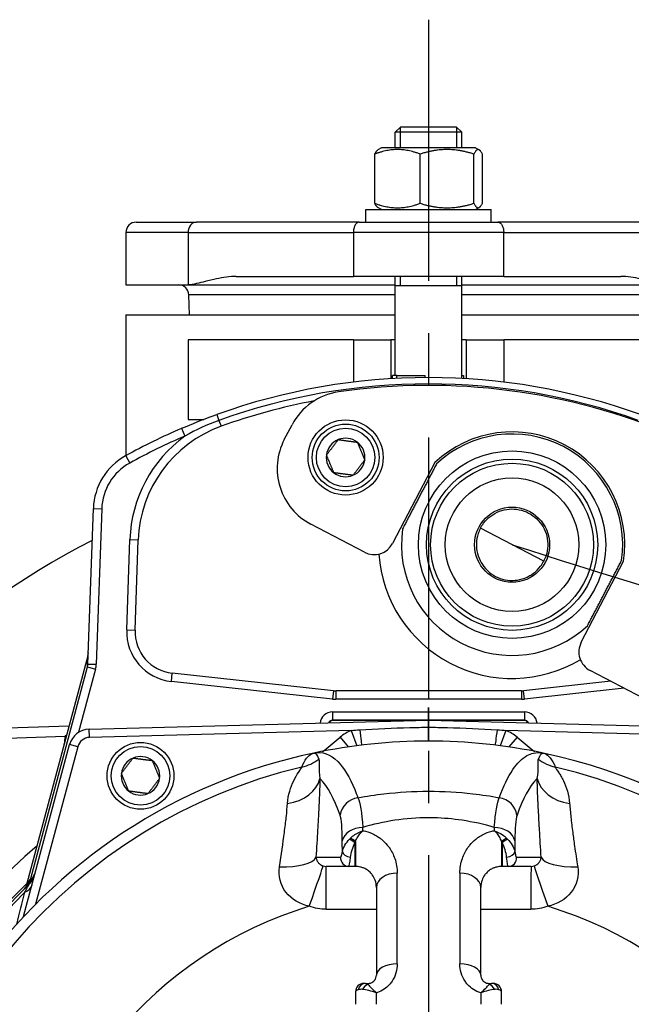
# Model space of a CAD drawing. Header units: millimetres. Extents: x 0 to 5940, y 0 to 4200.
# Tile 35 of 56: x 854 to 1001, y 2440 to 2675. Entities that reach past the tile are written whole.
import ezdxf

# ---------------------------------------------------------------- set-up
doc = ezdxf.new("R2010")
doc.units = ezdxf.units.MM
doc.header["$LTSCALE"] = 50
doc.linetypes.add('MITTE', pattern=[2, 1.25, -0.25, 0.25, -0.25])
for name, color, linetype in [('02-LINIE-035', 2, 'CONTINUOUS'), ('03-LINIE-050', 3, 'CONTINUOUS'), ('05-ACHSE', 1, 'MITTE')]:
    doc.layers.add(name, color=color, linetype=linetype)

msp = doc.modelspace()

# ---------------------------------------------------------------- linework, layer by layer
at = {"layer": '02-LINIE-035'}
for p, q in [((945.39, 2649.53), (944.03, 2648.31)), ((945.23, 2649.39), (945.23, 2644.53)), ((945.39, 2649.53), (958.66, 2649.53)), ((958.66, 2649.53), (960.03, 2648.31)), ((958.82, 2644.53), (958.82, 2649.39)), ((960.03, 2648.31), (944.03, 2648.31)), ((944.03, 2644.53), (944.03, 2648.31)), ((960.03, 2644.53), (960.03, 2648.31)), ((940.78, 2644.53), (939.9, 2644.03)), ((963.28, 2644.53), (940.78, 2644.53)), ((963.28, 2644.53), (964.16, 2644.03)), ((939.15, 2631.24), (939.15, 2643.03)), ((950.01, 2631.24), (950.01, 2643.03)), ((962.89, 2631.24), (962.89, 2643.03)), ((964.91, 2631.24), (964.91, 2643.03)), ((940.78, 2629.73), (939.9, 2630.24)), ((963.28, 2629.73), (964.16, 2630.24)), ((937.03, 2629.73), (967.03, 2629.73)), ((937.03, 2626.73), (937.03, 2629.73)), ((967.03, 2626.73), (967.03, 2629.73)), ((882.03, 2626.73), (896.42, 2626.73)), ((935.43, 2626.73), (896.42, 2626.73)), ((935.43, 2626.73), (943.14, 2626.73)), ((943.14, 2626.73), (960.92, 2626.73)), ((960.92, 2626.73), (968.63, 2626.73)), ((1007.64, 2626.73), (968.63, 2626.73)), ((894.43, 2624.23), (879.53, 2624.23)), ((879.53, 2624.23), (879.53, 2611.73)), ((894.43, 2624.23), (934.03, 2624.23)), ((894.43, 2624.23), (894.43, 2611.73)), ((970.03, 2624.23), (934.03, 2624.23)), ((934.03, 2624.23), (934.03, 2613.73)), ((970.03, 2624.23), (1009.62, 2624.23)), ((970.03, 2613.73), (970.03, 2624.23)), ((905.98, 2613.73), (934.03, 2613.73)), ((970.03, 2613.73), (934.03, 2613.73)), ((944.03, 2590.03), (944.03, 2613.73)), ((945.23, 2613.73), (945.23, 2611.53)), ((958.82, 2611.53), (958.82, 2613.73)), ((960.03, 2590.03), (960.03, 2613.73)), ((970.03, 2613.73), (998.08, 2613.73)), ((879.53, 2611.73), (894.43, 2611.73)), ((894.43, 2611.73), (944.03, 2611.73)), ((960.03, 2611.53), (944.03, 2611.53)), ((960.03, 2611.73), (1009.62, 2611.73)), ((944.03, 2609.32), (894.61, 2609.32)), ((894.78, 2604.53), (894.61, 2609.32)), ((1009.44, 2609.32), (960.03, 2609.32)), ((879.53, 2604.53), (944.03, 2604.53)), ((879.53, 2604.53), (879.53, 2570.85)), ((960.03, 2604.53), (1024.53, 2604.53)), ((934.03, 2598.53), (894.43, 2598.53)), ((894.43, 2598.53), (894.43, 2579.53)), ((934.03, 2598.53), (943.03, 2598.53)), ((934.03, 2598.53), (934.03, 2588.45)), ((943.03, 2598.53), (943.03, 2589.26)), ((944.03, 2598.53), (943.03, 2598.53)), ((961.03, 2598.53), (960.03, 2598.53)), ((961.03, 2598.53), (961.03, 2589.26)), ((961.03, 2598.53), (970.03, 2598.53)), ((970.03, 2598.53), (970.03, 2588.45)), ((1009.62, 2598.53), (970.03, 2598.53)), ((944.45, 2590.03), (943.37, 2590.03)), ((943.37, 2589.28), (943.37, 2590.03)), ((944.45, 2589.34), (944.45, 2590.03)), ((944.45, 2590.03), (951.22, 2590.03)), ((951.22, 2589.53), (951.22, 2590.03)), ((959.99, 2590.03), (960.41, 2590.03)), ((959.99, 2589.32), (959.99, 2590.03)), ((960.41, 2590.03), (960.41, 2589.3)), ((901.31, 2580.7), (901.82, 2579.29)), ((894.43, 2579.53), (898.18, 2579.53)), ((901.82, 2579.29), (902.32, 2577.88)), ((917.48, 2574.71), (919.32, 2578.22)), ((892.89, 2577.39), (893.68, 2575.55)), ((879.48, 2570.82), (880.45, 2569.07)), ((953.55, 2569.22), (943.41, 2549.85)), ((870.44, 2520.98), (871.74, 2558.22)), ((871.74, 2558.22), (873.74, 2558.15)), ((873.74, 2558.15), (872.44, 2520.91)), ((936.66, 2547.73), (923.81, 2554.46)), ((979.6, 2545.57), (964.45, 2553.5)), ((879.73, 2529.13), (880.49, 2550.76)), ((880.49, 2550.76), (882.49, 2550.69)), ((881.73, 2529.06), (882.49, 2550.69)), ((988.59, 2526.19), (998.74, 2545.57)), ((879.73, 2529.13), (881.73, 2529.06)), ((870.43, 2522.97), (855.6, 2467.6)), ((870.43, 2522.96), (855.6, 2467.6)), ((870.34, 2520.29), (870.43, 2522.96)), ((870.43, 2522.97), (870.43, 2522.97)), ((856.78, 2469.68), (870.34, 2520.29)), ((872.27, 2519.77), (868.21, 2504.63)), ((870.34, 2520.29), (872.27, 2519.77)), ((870.44, 2520.98), (872.44, 2520.91)), ((1003.55, 2512.72), (990.7, 2519.44)), ((890.43, 2516.78), (890.64, 2518.77)), ((929.26, 2514.56), (890.64, 2518.77)), ((995.68, 2516.84), (974.8, 2514.56)), ((929.04, 2512.58), (890.43, 2516.78)), ((929.26, 2514.56), (929.04, 2512.58)), ((974.26, 2514.53), (929.8, 2514.53)), ((929.8, 2514.53), (929.8, 2512.53)), ((974.26, 2514.53), (974.26, 2512.53)), ((975.02, 2512.58), (974.8, 2514.56)), ((998.86, 2515.17), (975.02, 2512.58)), ((974.26, 2512.53), (929.8, 2512.53)), ((870.76, 2505.41), (952.03, 2507.53)), ((929.03, 2509.54), (975.03, 2509.54)), ((929.03, 2509.54), (929.03, 2507.54)), ((975.03, 2507.54), (929.03, 2507.54)), ((929.03, 2507.54), (929.11, 2507.46)), ((949.03, 2507.46), (929.11, 2507.46)), ((952.03, 2507.53), (1033.3, 2505.41)), ((952.03, 2507.53), (952.03, 2505.87)), ((974.95, 2507.46), (955.03, 2507.46)), ((974.95, 2507.46), (975.03, 2507.54)), ((975.03, 2509.54), (975.03, 2507.54)), ((838.96, 2505.25), (865.94, 2506.19)), ((870.81, 2503.41), (870.76, 2505.41)), ((933.51, 2505.05), (870.81, 2503.41)), ((933.51, 2505.05), (934.84, 2501.42)), ((970.55, 2505.05), (969.21, 2501.42)), ((1033.24, 2503.41), (970.55, 2505.05)), ((865, 2503.66), (839.05, 2502.75)), ((865, 2503.66), (865.25, 2503.61)), ((927.01, 2500.29), (930.83, 2503.5)), ((930.83, 2503.5), (932.81, 2501.14)), ((973.23, 2503.5), (971.25, 2501.14)), ((973.23, 2503.5), (977.05, 2500.29)), ((855.03, 2460.53), (866.06, 2501.7)), ((867.99, 2501.18), (857.89, 2463.49)), ((864.77, 2501.83), (864.77, 2501.85)), ((864.77, 2501.85), (864.78, 2501.85)), ((867.99, 2501.18), (866.06, 2501.7)), ((927.01, 2500.29), (927.1, 2500.18)), ((977.05, 2500.29), (976.96, 2500.18)), ((934.38, 2478.19), (934.38, 2472.53)), ((934.53, 2478.5), (934.53, 2472.53)), ((961.77, 2477.44), (961.77, 2477.44)), ((969.53, 2478.5), (969.53, 2472.53)), ((969.68, 2478.19), (969.68, 2472.53)), ((943.18, 2476.11), (943.18, 2476.11)), ((960.28, 2474.84), (960.28, 2474.84)), ((960.88, 2476.11), (960.88, 2476.11)), ((932.95, 2472.53), (927.47, 2472.53)), ((934.38, 2472.53), (932.95, 2472.53)), ((934.53, 2472.53), (934.38, 2472.53)), ((969.68, 2472.53), (969.53, 2472.53)), ((971.1, 2472.53), (969.68, 2472.53)), ((976.59, 2472.53), (971.1, 2472.53)), ((856.78, 2469.68), (857.02, 2469.62)), ((944.53, 2449.19), (944.53, 2470.91)), ((959.53, 2470.91), (959.53, 2449.19)), ((855.58, 2467.54), (855.58, 2467.54)), ((855.58, 2467.53), (855.58, 2467.53)), ((856.04, 2467.98), (856.04, 2467.98)), ((939.53, 2467.53), (939.53, 2446.53)), ((964.53, 2446.53), (964.53, 2467.53)), ((936.92, 2444.53), (936.53, 2444.53)), ((936.92, 2444.53), (937.53, 2444.53)), ((937.53, 2444.26), (937.53, 2444.53)), ((966.53, 2444.53), (967.14, 2444.53)), ((966.53, 2444.26), (966.53, 2444.53)), ((967.53, 2444.53), (967.14, 2444.53)), ((934.53, 2442.53), (934.53, 2439.53)), ((939.53, 2439.53), (939.53, 2442.25)), ((964.53, 2442.25), (964.53, 2439.53)), ((969.53, 2439.53), (969.53, 2442.53))]:
    msp.add_line(p, q, dxfattribs=at)
for centre, radius in [((932.16, 2570.41), 9), ((932.16, 2570.41), 8), ((932.16, 2570.41), 7), ((972.03, 2549.53), 22.44), ((972.03, 2549.53), 20.5), ((972.03, 2549.53), 19.5), ((972.03, 2549.53), 16), ((972.03, 2549.53), 9), ((883.03, 2494.22), 8), ((883.03, 2494.22), 7)]:
    msp.add_circle(centre, radius, dxfattribs=at)
for centre, radius, start, end in [((882.03, 2624.23), 2.5, 90, 180), ((892.12, 2609.23), 2.5, 2, 90), ((952.03, 2439.53), 150, 70.2372, 109.7628), ((952.03, 2439.53), 148.5, 70.2372, 109.7628), ((952.03, 2437.66), 150, 66.8569, 98.2712), ((932.61, 2571.26), 15, 98.2712, 152.3657), ((952.03, 2439.53), 147, 100.7438, 109.7628), ((952.03, 2439.53), 150, 113.2193, 118.9254), ((912.47, 2549.64), 30, 109.7628, 178), ((972.03, 2549.53), 27, 351.5538, 133.1775), ((972.03, 2549.53), 26.5, 351.7357, 132.9956), ((952.03, 2439.53), 148, 113.2193, 118.9254), ((912.47, 2549.64), 32, 125.954, 178), ((930.77, 2567.75), 15, 152.3657, 242.3657), ((932.16, 2570.41), 4.62, 112.4483, 172.4483), ((932.16, 2570.41), 4.62, 52.4483, 112.4483), ((932.16, 2570.41), 4.62, 352.4483, 52.4483), ((932.16, 2570.41), 4.62, 172.4483, 232.4483), ((886.73, 2557.69), 15, 118.9254, 178), ((886.73, 2557.69), 13, 118.9254, 178), ((932.16, 2570.41), 4.62, 292.4483, 352.4483), ((932.16, 2570.41), 4.62, 232.4483, 292.4483), ((972.03, 2549.53), 26.5, 171.7357, 312.9956), ((962.38, 2373.69), 198.88, 117.199, 151.092), ((938.98, 2552.16), 5, 242.3657, 332.3657), ((972.03, 2549.53), 32, 184.0161, 300.7153), ((891.73, 2528.71), 12, 178, 263.7858), ((891.73, 2528.71), 10, 178, 263.7858), ((993.02, 2523.87), 5, 152.3657, 242.3657), ((929.8, 2519.53), 5, 263.7858, 270), ((974.26, 2519.53), 5, 270, 276.2142), ((929.8, 2519.53), 7, 263.7858, 270), ((974.26, 2519.53), 7, 270, 276.2142), ((870.89, 2500.41), 5, 91.5, 165), ((936.62, 2496.6), 9, 110.2169, 130), ((967.44, 2496.6), 9, 50, 69.7831), ((874.77, 2501.5), 10, 167.5225, 178), ((870.89, 2500.41), 3, 91.5, 165), ((952.03, 2369.53), 133, 78.0776, 101.9224), ((952.03, 2369.53), 133, 101.9224, 144.7955), ((883.03, 2494.22), 4.62, 112.6173, 172.6173), ((883.03, 2494.22), 4.62, 52.6173, 112.6173), ((926.36, 2501.05), 1, 281.0422, 310), ((977.69, 2501.05), 1, 230, 258.9578), ((952.03, 2369.53), 133, 25.2045, 78.0776), ((952.03, 2369.53), 130.37, 103.4591, 247.448), ((883.03, 2494.22), 4.62, 352.6173, 52.6173), ((952.03, 2369.53), 130.37, 292.552, 76.5409), ((883.03, 2494.22), 4.62, 172.6173, 232.6173), ((883.03, 2494.22), 4.62, 292.6173, 352.6173), ((952.03, 2369.53), 124.09, 78.7629, 78.7633), ((883.03, 2494.22), 4.62, 232.6173, 292.6173), ((951.98, 2369.74), 120.79, 102.5185939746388, 102.5186286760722), ((952.03, 2369.53), 120, 100.6703, 100.6708), ((952.03, 2369.53), 120, 97.9969, 97.9973), ((952.03, 2369.53), 118, 97.9174, 97.9188), ((952.03, 2369.53), 118, 82.0812, 82.0825), ((952.03, 2369.53), 120, 82.0027, 82.0031), ((952.05, 2369.63), 120.9, 77.4813687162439, 77.4814050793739), ((952.03, 2369.52), 120.02, 106.4870867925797, 106.4871416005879), ((952.95, 2364.57), 123.05, 100.4799392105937, 100.4799460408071), ((952.2, 2370.11), 119.4, 73.51391755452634, 73.51394786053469), ((952.03, 2369.52), 118.02, 106.9003, 106.9004), ((952.02, 2369.5), 118.04, 73.10179702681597, 73.10184594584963), ((952.03, 2369.53), 143, 130.9811, 229.0189), ((852.9, 2471.91), 5, 314.0768, 345), ((956.86, 2368.24), 142.5, 134.6113, 134.754), ((952.03, 2369.53), 138, 134.1915, 225.8085), ((952.03, 2369.53), 137.5, 134.0768, 225.9232), ((952.03, 2369.53), 136.85, 134.9689, 225.0311), ((952.03, 2369.53), 97.73, 107.0054, 239.2299), ((952.03, 2369.53), 97.73, 300.7701, 72.9946), ((936.53, 2442.53), 2, 90, 180), ((967.53, 2442.53), 2, 0, 90)]:
    msp.add_arc(centre, radius, start, end, dxfattribs=at)
for centre, major_axis, ratio, start_param, end_param in [((896.42, 2624.23), (0, 2.5), 0.794421, 0, 1.570796), ((867.54, 2523.73), (3, -0.1), 0.993293, 6.054813, 6.283185), ((867.44, 2521.08), (-0.11, -3.05), 0.984518, 1.342424, 1.570796), ((867.44, 2521.08), (-0.18, -5.03), 0.993293, 1.342424, 1.570796), ((952.03, 2506.54), (0, -4), 0.00001, 0.002364, 6.285549), ((929.03, 2506.53), (2.12, -2.12), 0.999315, 2.356537, 3.820523), ((929.03, 2506.53), (0.71, -0.71), 0.996585, 2.356537, 3.54639), ((929.11, 2506.46), (0.708, -0.708), 0.999315, 2.356537, 3.454734), ((974.95, 2506.46), (0.708, 0.708), 0.999315, 5.970044, 7.068241), ((975.03, 2506.53), (2.12, 2.12), 0.999315, 5.604255, 7.068241), ((975.03, 2506.53), (0.71, 0.71), 0.996585, 5.878388, 7.068241), ((935.53, 2505.54), (0.48, -3.97), 0.006873, 4.784759, 6.283185), ((952.03, 2506.53), (0, -4), 0.00001, 0.013966, 1.404016), ((968.52, 2505.54), (-0.48, -3.97), 0.006873, 0, 1.498426), ((919.39, 2505.91), (-9.3, 3.69), 0.979433, 2.173457, 2.62901), ((926.56, 2500.07), (0.77, -3.93), 0.00001, 1.480588, 1.480713), ((927.01, 2500.29), (2.57, -3.06), 0.00001, 5.006618, 5.006903), ((977.05, 2500.29), (-2.57, -3.06), 0.00001, 5.009563, 5.009846), ((977.5, 2500.07), (-0.77, -3.93), 0.00001, 1.480429, 1.480549), ((984.67, 2505.91), (9.3, 3.69), 0.979433, 3.654175, 4.109728), ((916.14, 2494.89), (10, -0.12), 0.748421, 4.933077, 6.124919), ((987.92, 2494.89), (-10, -0.12), 0.748421, 0.158266, 1.350108), ((935.78, 2484.16), (4.7, 1.69), 0.974274, 1.371163, 2.659292), ((968.28, 2484.16), (4.7, -1.69), 0.974274, 0.4823, 1.77043), ((936.31, 2478.12), (-5, -0.04), 0.748861, 4.706775, 6.124799), ((934.28, 2369.55), (-1.04, -149.99), 0.012561, 2.409492, 2.417229), ((969.78, 2369.55), (-1.04, 149.99), 0.012561, 0.724364, 0.732101), ((967.75, 2478.12), (5, -0.04), 0.748861, 0.158387, 1.57641), ((935.94, 2476.83), (4.25, 3.89), 0.62067, 1.615698, 1.676513), ((934.53, 2478.12), (-1.56, 1.26), 0.151736, 4.8343, 5.699416), ((969.53, 2478.12), (1.56, 1.26), 0.151736, 0.58377, 1.448885), ((968.12, 2476.83), (4.25, -3.89), 0.62067, 1.465079, 1.525895), ((929.78, 2368.55), (0.77, 147.76), 0.01024, 5.52742, 5.553436), ((934.38, 2477.93), (-1.59, 1.21), 0.104378, 4.791572, 5.734225), ((934.03, 2477.36), (0, -2), 0.004144, 4.714901, 4.714944), ((936.09, 2476.71), (2.14, 5.36), 0.373031, 1.381084, 1.441958), ((967.97, 2476.71), (-2.14, 5.36), 0.373031, 4.841227, 4.902101), ((969.68, 2477.93), (1.59, 1.21), 0.104378, 0.54896, 1.491613), ((970.03, 2477.36), (0, -2), 0.004141, 1.568242, 1.568284), ((974.28, 2368.55), (0.77, -147.76), 0.01024, 3.871342, 3.897358), ((915.16, 2475.75), (9.98, -0.65), 0.329595, 4.850715, 6.172243), ((932.95, 2474.53), (0, -2), 0.994463, 4.609562, 6.283185), ((933.36, 2475.86), (-1.97, 0.35), 0.552034, 0.125692, 1.659702), ((970.7, 2475.86), (1.97, 0.35), 0.552034, 4.623483, 6.157494), ((971.1, 2474.53), (0, -2), 0.994463, 0, 1.673623), ((988.9, 2475.75), (-9.98, -0.65), 0.329595, 0.110942, 1.43247), ((923.37, 2463.25), (3.37, 9.42), 0.015644, 4.691397, 6.247549), ((927.47, 2462.53), (0, 10), 0.006687, 4.687077, 6.283185), ((976.59, 2462.53), (0, 10), 0.006687, 0, 1.596108), ((980.69, 2463.25), (-3.37, 9.42), 0.015644, 0.035637, 1.591788), ((852.89, 2470.42), (2.26, 3.83), 0.876967, 4.419113, 5.019146), ((944.53, 2467.53), (-5, 0), 0.675862, 4.712389, 6.283185), ((959.53, 2467.53), (5, 0), 0.675862, 0, 1.570796), ((851.7, 2470.73), (3.52, -3.55), 0.998651, 0, 0.528479), ((852.24, 2469.43), (4.83, -1.29), 0.661971, 5.565341, 6.283185), ((855.32, 2470.08), (1.39, -1.44), 0.685613, 0.26301, 0.721846), ((952.03, 2825.72), (-3635.31, 0), 0.099977, 1.564058, 1.567358), ((952.03, 2825.72), (-3635.31, 0), 0.099977, 1.574235, 1.577535), ((944.53, 2446.53), (-5, 0), 0.531034, 4.712389, 6.283185), ((959.53, 2446.53), (5, 0), 0.531034, 0, 1.570796), ((936.92, 2442.53), (0, 2), 0.898656, 0, 1.323775), ((937.53, 2442.37), (-0.8, -1.83), 0.76049, 3.664735, 4.642436), ((966.53, 2442.37), (0.8, -1.83), 0.76049, 1.64075, 2.618451), ((967.14, 2442.53), (0, 2), 0.898656, 4.95941, 6.283185)]:
    msp.add_ellipse(centre, major_axis=major_axis, ratio=ratio, start_param=start_param, end_param=end_param, dxfattribs=at)
for points, weights in [([(950.01, 2643.03), (944.58, 2645.03), (939.15, 2643.03)], [1, 1.15470053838, 1]), ([(962.89, 2643.03), (956.45, 2645.03), (950.01, 2643.03)], [1, 1.15470053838, 1]), ([(964.91, 2643.03), (963.9, 2645.03), (962.89, 2643.03)], [1, 1.15470053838, 1]), ([(939.15, 2643.03), (939.55, 2643.82), (939.9, 2644.03)], [1, 1.0562434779, 1.07159079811]), ([(939.15, 2631.24), (944.58, 2629.24), (950.01, 2631.24)], [1, 1.15470053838, 1]), ([(939.9, 2630.24), (939.55, 2630.44), (939.15, 2631.24)], [1.07159079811, 1.0562434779, 1]), ([(950.01, 2631.24), (956.45, 2629.24), (962.89, 2631.24)], [1, 1.15470053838, 1]), ([(962.89, 2631.24), (963.9, 2629.24), (964.91, 2631.24)], [1, 1.15470053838, 1]), ([(927.58, 2571.01), (928.99, 2572.84), (930.4, 2574.68)], [1.21650635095, 1.40470053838, 1.21650635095]), ([(930.4, 2574.68), (932.69, 2574.37), (934.98, 2574.07)], [1.21650635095, 1.40470053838, 1.21650635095]), ([(934.98, 2574.07), (935.86, 2571.93), (936.74, 2569.8)], [1.21650635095, 1.40470053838, 1.21650635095]), ([(929.35, 2566.75), (928.47, 2568.88), (927.58, 2571.01)], [1.21650635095, 1.40470053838, 1.21650635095]), ([(936.74, 2569.8), (935.33, 2567.97), (933.93, 2566.14)], [1.21650635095, 1.40470053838, 1.21650635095]), ([(953.96, 2568.92), (949.88, 2561.13), (945.8, 2553.34)], [1.09087378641, 1.15632621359, 1.09087378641]), ([(933.93, 2566.14), (931.64, 2566.44), (929.35, 2566.75)], [1.21650635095, 1.40470053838, 1.21650635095]), ([(990.1, 2530.15), (994.18, 2537.94), (998.25, 2545.73)], [1.09087378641, 1.15632621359, 1.09087378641]), ([(878.45, 2494.81), (879.85, 2496.64), (881.25, 2498.48)], [1.21650635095, 1.40470053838, 1.21650635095]), ([(881.25, 2498.48), (883.54, 2498.18), (885.83, 2497.89)], [1.21650635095, 1.40470053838, 1.21650635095]), ([(885.83, 2497.89), (886.72, 2495.75), (887.61, 2493.62)], [1.21650635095, 1.40470053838, 1.21650635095]), ([(880.22, 2490.55), (879.34, 2492.68), (878.45, 2494.81)], [1.21650635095, 1.40470053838, 1.21650635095]), ([(887.61, 2493.62), (886.21, 2491.79), (884.81, 2489.95)], [1.21650635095, 1.40470053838, 1.21650635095]), ([(884.81, 2489.95), (882.52, 2490.25), (880.22, 2490.55)], [1.21650635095, 1.40470053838, 1.21650635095])]:
    msp.add_rational_spline(points, weights, degree=2, dxfattribs=at)
for points, knots in [([(935.43, 2626.73), (935.43, 2626.73), (935.43, 2626.73), (935.32, 2626.73), (935.22, 2626.71), (935.01, 2626.63), (934.92, 2626.57), (934.66, 2626.35), (934.51, 2626.15), (934.28, 2625.68), (934.18, 2625.42), (934.06, 2624.84), (934.03, 2624.54), (934.03, 2624.23)], [-0.0007591, -0.0007591, -0.0007591, -0.0007591, 0, 0, 0.059883, 0.059883, 0.1193751, 0.1193751, 0.2210258, 0.2210258, 0.3159514, 0.3159514, 0.4077297, 0.4077297, 0.4077297, 0.4077297]), ([(968.63, 2626.73), (968.63, 2626.73), (968.63, 2626.73), (968.74, 2626.73), (968.84, 2626.71), (969.04, 2626.63), (969.14, 2626.57), (969.4, 2626.35), (969.55, 2626.15), (969.78, 2625.68), (969.88, 2625.42), (970, 2624.84), (970.03, 2624.54), (970.03, 2624.23)], [-0.4075085, -0.4075085, -0.4075085, -0.4075085, -0.4067513, -0.4067513, -0.347012, -0.347012, -0.2876627, -0.2876627, -0.1862559, -0.1862559, -0.0915581, -0.0915581, 0, 0, 0, 0]), ([(905.98, 2613.73), (905.24, 2613.73), (904.43, 2613.67), (902.81, 2613.47), (902, 2613.32), (900.41, 2612.99), (899.37, 2612.74), (897.87, 2612.37), (897.18, 2612.19), (895.78, 2611.87), (895.08, 2611.73), (894.43, 2611.73)], [8.845903, 8.845903, 8.845903, 8.845903, 9.210621, 9.210621, 9.57534, 9.57534, 10.005501, 10.005501, 10.323338, 10.323338, 10.641175, 10.641175, 10.641175, 10.641175]), ([(1009.62, 2611.73), (1008.98, 2611.73), (1008.28, 2611.87), (1006.88, 2612.19), (1006.18, 2612.37), (1004.69, 2612.74), (1003.65, 2612.99), (1002.06, 2613.32), (1001.25, 2613.47), (999.63, 2613.67), (998.82, 2613.73), (998.08, 2613.73)], [0, 0, 0, 0, 0.317837, 0.317837, 0.635674, 0.635674, 1.065835, 1.065835, 1.430553, 1.430553, 1.795271, 1.795271, 1.795271, 1.795271]), ([(892.89, 2577.39), (895.38, 2578.45), (897.89, 2579.45), (900.43, 2580.38), (900.72, 2580.49), (901.02, 2580.59), (901.31, 2580.7)], [0, 0, 0, 0, 0.89649, 0.89649, 0.89649, 1, 1, 1, 1]), ([(964.45, 2553.5), (964.66, 2553.9), (964.92, 2554.31), (965.69, 2555.33), (966.29, 2555.92), (967.52, 2556.84), (968.24, 2557.24), (969.77, 2557.82), (970.57, 2557.99), (972.08, 2558.12), (972.91, 2558.08), (974.52, 2557.75), (975.31, 2557.47), (976.68, 2556.75), (977.36, 2556.27), (978.55, 2555.13), (979.06, 2554.47), (979.81, 2553.16), (980.13, 2552.4), (980.52, 2550.81), (980.6, 2549.99), (980.55, 2548.45), (980.4, 2547.63), (980, 2546.41), (979.81, 2545.97), (979.6, 2545.57)], [5.831266, 5.831266, 5.831266, 5.831266, 5.975417, 5.975417, 6.208434, 6.208434, 6.437234, 6.437234, 6.666034, 6.666034, 6.897254, 6.897254, 7.128474, 7.128474, 7.359694, 7.359694, 7.590913, 7.590913, 7.819713, 7.819713, 8.048513, 8.048513, 8.281531, 8.281531, 8.425681, 8.425681, 8.425681, 8.425681]), ([(964.45, 2553.5), (964.25, 2553.1), (964.06, 2552.66), (963.66, 2551.44), (963.51, 2550.62), (963.46, 2549.08), (963.54, 2548.26), (963.93, 2546.67), (964.25, 2545.91), (965, 2544.6), (965.51, 2543.94), (966.7, 2542.8), (967.38, 2542.32), (968.75, 2541.6), (969.53, 2541.32), (971.15, 2540.99), (971.98, 2540.95), (973.49, 2541.08), (974.29, 2541.25), (975.82, 2541.83), (976.54, 2542.23), (977.77, 2543.15), (978.36, 2543.74), (979.14, 2544.76), (979.39, 2545.17), (979.6, 2545.57)], [1.409341, 1.409341, 1.409341, 1.409341, 1.553492, 1.553492, 1.786509, 1.786509, 2.015309, 2.015309, 2.244109, 2.244109, 2.475329, 2.475329, 2.706549, 2.706549, 2.937769, 2.937769, 3.168988, 3.168988, 3.397789, 3.397789, 3.626589, 3.626589, 3.859606, 3.859606, 4.003757, 4.003757, 4.003757, 4.003757]), ([(870.43, 2522.97), (870.48, 2523.13), (870.51, 2523.28), (870.53, 2523.48), (870.53, 2523.52), (870.53, 2523.58), (870.53, 2523.6), (870.53, 2523.62), (870.53, 2523.62), (870.54, 2523.63), (870.54, 2523.64), (870.54, 2523.64), (870.54, 2523.64), (870.54, 2523.64), (870.54, 2523.64), (870.54, 2523.64)], [0, 0, 0, 0, 0.04814546, 0.04814546, 0.06034167, 0.06034167, 0.06491446, 0.06491446, 0.06662922, 0.06662922, 0.06791529, 0.06791529, 0.06799028, 0.06799028, 0.06800903, 0.06800903, 0.06800903, 0.06800903]), ([(870.43, 2522.97), (870.43, 2522.97), (870.43, 2522.97), (870.43, 2522.97), (870.43, 2522.97), (870.43, 2522.96)], [0.9992269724, 0.9992269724, 0.9992269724, 0.9992269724, 0.9995117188, 0.9995117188, 1, 1, 1, 1]), ([(935.54, 2505.25), (939.53, 2505.48), (943.53, 2505.65), (947.53, 2505.76), (949.03, 2505.81), (950.53, 2505.84), (952.03, 2505.87)], [0, 0, 0, 0, 0.727137, 0.727137, 0.727137, 1, 1, 1, 1]), ([(952.03, 2505.87), (953.53, 2505.84), (955.03, 2505.81), (956.53, 2505.76), (960.53, 2505.65), (964.52, 2505.48), (968.52, 2505.25)], [0, 0, 0, 0, 0.272863, 0.272863, 0.272863, 1, 1, 1, 1]), ([(921.69, 2496.32), (922.02, 2497.18), (922.39, 2497.88), (922.8, 2498.41), (923.2, 2498.93), (923.62, 2499.29), (924.06, 2499.5), (924.22, 2499.57), (924.39, 2499.63), (924.55, 2499.67)], [0, 0, 0, 0, 0.4321887, 0.4321887, 0.4321887, 0.8458026, 0.8458026, 0.8458026, 1, 1, 1, 1]), ([(924.55, 2499.67), (926.62, 2500.1), (928.53, 2499.41), (930.28, 2497.64), (931.75, 2496.16), (933.09, 2493.91), (934.34, 2490.91), (934.6, 2490.3), (934.85, 2489.66), (935.1, 2488.99)], [0, 0, 0, 0, 0.497038, 0.497038, 0.497038, 0.91486, 0.91486, 0.91486, 1, 1, 1, 1]), ([(925.72, 2498.24), (925.8, 2498.05), (925.81, 2497.8), (925.81, 2497.49), (925.81, 2497.2), (925.8, 2496.85), (925.79, 2496.44), (925.78, 2495.67), (925.8, 2494.72), (926, 2493.58)], [0, 0, 0, 0, 0.265918, 0.265918, 0.265918, 0.519268, 0.519268, 0.519268, 1, 1, 1, 1]), ([(968.96, 2488.99), (969.97, 2491.75), (971.05, 2493.99), (972.21, 2495.7), (973.27, 2497.26), (974.4, 2498.38), (975.59, 2499.05), (976.1, 2499.34), (976.63, 2499.55), (977.18, 2499.67), (977.93, 2499.83), (978.7, 2499.83), (979.51, 2499.67)], [0, 0, 0, 0, 0.349626, 0.349626, 0.349626, 0.668314, 0.668314, 0.668314, 0.80729, 0.80729, 0.80729, 1, 1, 1, 1]), ([(978.06, 2493.58), (978.26, 2494.72), (978.28, 2495.67), (978.27, 2496.44), (978.26, 2496.85), (978.25, 2497.2), (978.25, 2497.49), (978.25, 2497.65), (978.25, 2497.79), (978.26, 2497.91), (978.28, 2498.04), (978.3, 2498.15), (978.34, 2498.24)], [0, 0, 0, 0, 0.481674, 0.481674, 0.481674, 0.73493, 0.73493, 0.73493, 0.86684, 0.86684, 0.86684, 1, 1, 1, 1]), ([(979.51, 2499.67), (979.97, 2499.57), (980.43, 2499.3), (980.86, 2498.87), (981.31, 2498.42), (981.73, 2497.79), (982.1, 2496.98), (982.19, 2496.77), (982.28, 2496.56), (982.37, 2496.32)], [0, 0, 0, 0, 0.4330124, 0.4330124, 0.4330124, 0.8836623, 0.8836623, 0.8836623, 1, 1, 1, 1]), ([(918.24, 2487.56), (918.39, 2489.71), (919, 2491.53), (919.73, 2493.04), (920.09, 2493.79), (920.5, 2494.46), (920.87, 2495.02), (921.07, 2495.34), (921.27, 2495.62), (921.42, 2495.87), (921.53, 2496.04), (921.62, 2496.2), (921.69, 2496.32)], [0, 0, 0, 0, 0.5, 0.5, 0.5, 0.751514, 0.751514, 0.751514, 0.895882, 0.895882, 0.895882, 1, 1, 1, 1]), ([(982.37, 2496.32), (982.53, 2496.02), (982.84, 2495.57), (983.19, 2495.02), (983.37, 2494.75), (983.55, 2494.45), (983.74, 2494.13), (983.94, 2493.79), (984.14, 2493.43), (984.33, 2493.04), (985.06, 2491.54), (985.67, 2489.71), (985.82, 2487.56)], [0, 0, 0, 0, 0.248443, 0.248443, 0.248443, 0.371015, 0.371015, 0.371015, 0.499544, 0.499544, 0.499544, 1, 1, 1, 1]), ([(926, 2493.58), (925.98, 2492.3), (925.94, 2490.92), (925.88, 2489.46), (925.86, 2488.98), (925.84, 2488.48), (925.82, 2487.98), (925.81, 2487.76), (925.8, 2487.54), (925.78, 2487.31)], [0, 0, 0, 0, 0.677989, 0.677989, 0.677989, 0.90028, 0.90028, 0.90028, 1, 1, 1, 1]), ([(930.85, 2484.79), (929.44, 2488.78), (927.89, 2491.62), (926.18, 2493.4), (926.12, 2493.46), (926.06, 2493.52), (926, 2493.58)], [0, 0, 0, 0, 0.965203, 0.965203, 0.965203, 1, 1, 1, 1]), ([(978.06, 2493.58), (978, 2493.52), (977.94, 2493.46), (977.88, 2493.4), (976.16, 2491.62), (974.62, 2488.78), (973.21, 2484.79)], [0, 0, 0, 0, 0.034797, 0.034797, 0.034797, 1, 1, 1, 1]), ([(978.27, 2487.31), (978.25, 2487.71), (978.24, 2488.1), (978.22, 2488.48), (978.2, 2488.81), (978.19, 2489.13), (978.18, 2489.45), (978.12, 2490.91), (978.08, 2492.3), (978.06, 2493.58)], [0, 0, 0, 0, 0.174828, 0.174828, 0.174828, 0.322261, 0.322261, 0.322261, 1, 1, 1, 1]), ([(935.1, 2488.99), (937.16, 2489.37), (939.24, 2489.68), (941.35, 2489.92), (944.88, 2490.32), (948.4, 2490.52), (951.97, 2490.53), (951.99, 2490.53), (952.01, 2490.53), (952.02, 2490.53), (955.58, 2490.53), (959.1, 2490.33), (962.62, 2489.93), (964.75, 2489.69), (966.87, 2489.37), (968.96, 2488.99)], [0.0000004, 0.0000004, 0.0000004, 0.0000004, 0.1862605, 0.1862605, 0.1862605, 0.4985428, 0.4985428, 0.4985428, 0.5, 0.5, 0.5, 0.8111526, 0.8111526, 0.8111526, 0.9999997, 0.9999997, 0.9999997, 0.9999997]), ([(916.32, 2472.4), (916.77, 2475.31), (917.16, 2478.07), (917.5, 2480.65), (917.58, 2481.29), (917.66, 2481.92), (917.74, 2482.53), (917.81, 2483.14), (917.88, 2483.73), (917.94, 2484.31), (917.95, 2484.39), (917.96, 2484.48), (917.97, 2484.57), (918.08, 2485.62), (918.17, 2486.62), (918.24, 2487.56)], [0, 0, 0, 0, 0.504061, 0.504061, 0.504061, 0.628889, 0.628889, 0.628889, 0.753092, 0.753092, 0.753092, 0.772384, 0.772384, 0.772384, 1, 1, 1, 1]), ([(925.78, 2487.31), (925.78, 2487.28), (925.78, 2487.24), (925.78, 2487.21), (925.74, 2486.46), (925.7, 2485.69), (925.66, 2484.9), (925.6, 2483.73), (925.53, 2482.53), (925.46, 2481.3), (925.33, 2479.2), (925.2, 2477), (925.05, 2474.74)], [0, 0, 0, 0, 0.009223, 0.009223, 0.009223, 0.207241, 0.207241, 0.207241, 0.5, 0.5, 0.5, 1, 1, 1, 1]), ([(979.01, 2474.74), (978.86, 2477.01), (978.73, 2479.19), (978.6, 2481.29), (978.53, 2482.51), (978.46, 2483.72), (978.4, 2484.89), (978.36, 2485.68), (978.32, 2486.45), (978.28, 2487.2), (978.28, 2487.24), (978.28, 2487.28), (978.27, 2487.31)], [0, 0, 0, 0, 0.5, 0.5, 0.5, 0.791988, 0.791988, 0.791988, 0.990248, 0.990248, 0.990248, 1, 1, 1, 1]), ([(985.82, 2487.56), (985.9, 2486.54), (985.99, 2485.45), (986.11, 2484.3), (986.18, 2483.73), (986.24, 2483.13), (986.32, 2482.52), (986.39, 2481.91), (986.47, 2481.29), (986.55, 2480.64), (986.69, 2479.59), (986.84, 2478.5), (987, 2477.38), (987.23, 2475.78), (987.48, 2474.11), (987.74, 2472.4)], [0, 0, 0, 0, 0.247747, 0.247747, 0.247747, 0.372352, 0.372352, 0.372352, 0.497319, 0.497319, 0.497319, 0.703638, 0.703638, 0.703638, 1, 1, 1, 1]), ([(967.75, 2481.87), (965.28, 2482.6), (962.7, 2483.18), (960.05, 2483.58), (957.84, 2483.91), (955.6, 2484.1), (953.33, 2484.16), (952.89, 2484.17), (952.44, 2484.17), (952, 2484.17), (952, 2484.17), (951.99, 2484.17), (951.99, 2484.17), (949.26, 2484.17), (946.59, 2483.97), (943.94, 2483.57), (941.3, 2483.17), (938.75, 2482.59), (936.31, 2481.87)], [0, 0, 0, 0, 0.250151, 0.250151, 0.250151, 0.459302, 0.459302, 0.459302, 0.5, 0.5, 0.5, 0.500476, 0.500476, 0.500476, 0.751079, 0.751079, 0.751079, 1, 1, 1, 1]), ([(933.34, 2479.29), (933.66, 2479.6), (934.01, 2479.89), (934.37, 2480.14), (934.98, 2480.56), (935.65, 2480.88), (936.31, 2481.09)], [0, 0, 0, 0, 0.3773337, 0.3773337, 0.3773337, 0.9999323, 0.9999323, 0.9999323, 0.9999323]), ([(934.53, 2478.5), (934.67, 2478.9), (934.86, 2479.28), (935.06, 2479.63), (935.26, 2479.96), (935.48, 2480.26), (935.71, 2480.52), (935.81, 2480.63), (935.92, 2480.74), (936.02, 2480.84), (936.07, 2480.88), (936.12, 2480.93), (936.17, 2480.97), (936.19, 2480.99), (936.22, 2481.02), (936.24, 2481.04), (936.25, 2481.05), (936.27, 2481.06), (936.28, 2481.07), (936.28, 2481.07), (936.29, 2481.07), (936.3, 2481.08), (936.3, 2481.08), (936.3, 2481.08), (936.3, 2481.09), (936.31, 2481.09), (936.31, 2481.09), (936.31, 2481.09)], [0, 0, 0, 0, 0.372379, 0.372379, 0.372379, 0.720983, 0.720983, 0.720983, 0.867591, 0.867591, 0.867591, 0.935969, 0.935969, 0.935969, 0.968822, 0.968822, 0.968822, 0.98477, 0.98477, 0.98477, 0.992543, 0.992543, 0.992543, 0.995838, 0.995838, 0.995838, 1, 1, 1, 1]), ([(936.31, 2481.09), (936.51, 2481.06), (936.7, 2481.01), (936.89, 2480.97), (937.64, 2480.78), (938.34, 2480.51), (938.98, 2480.17), (939.37, 2479.98), (939.72, 2479.77), (940.06, 2479.54), (940.29, 2479.38), (940.51, 2479.21), (940.73, 2479.03), (941.25, 2478.6), (941.72, 2478.13), (942.12, 2477.65), (942.28, 2477.45), (942.44, 2477.25), (942.58, 2477.04), (943.16, 2476.23), (943.61, 2475.35), (943.93, 2474.45), (944.33, 2473.31), (944.53, 2472.13), (944.53, 2470.91)], [0, 0, 0, 0, 0.03379, 0.03379, 0.03379, 0.169557, 0.169557, 0.169557, 0.25, 0.25, 0.25, 0.306466, 0.306466, 0.306466, 0.444259, 0.444259, 0.444259, 0.5, 0.5, 0.5, 0.721826, 0.721826, 0.721826, 1, 1, 1, 1]), ([(959.53, 2470.91), (959.53, 2472.13), (959.73, 2473.31), (960.13, 2474.45), (960.45, 2475.35), (960.89, 2476.23), (961.47, 2477.04), (961.62, 2477.25), (961.77, 2477.45), (961.94, 2477.65), (962.34, 2478.13), (962.81, 2478.6), (963.33, 2479.03), (963.54, 2479.21), (963.77, 2479.38), (964, 2479.54), (964.34, 2479.77), (964.69, 2479.98), (965.07, 2480.17), (965.72, 2480.51), (966.42, 2480.78), (967.17, 2480.97), (967.36, 2481.01), (967.55, 2481.06), (967.75, 2481.09)], [0, 0, 0, 0, 0.278174, 0.278174, 0.278174, 0.5, 0.5, 0.5, 0.555741, 0.555741, 0.555741, 0.693534, 0.693534, 0.693534, 0.75, 0.75, 0.75, 0.830443, 0.830443, 0.830443, 0.96621, 0.96621, 0.96621, 1, 1, 1, 1]), ([(967.75, 2481.09), (968.41, 2480.88), (969.08, 2480.56), (969.68, 2480.14), (970.05, 2479.89), (970.4, 2479.6), (970.72, 2479.29)], [0.0000677, 0.0000677, 0.0000677, 0.0000677, 0.6226663, 0.6226663, 0.6226663, 1, 1, 1, 1]), ([(969.53, 2478.5), (969.38, 2478.9), (969.2, 2479.28), (969, 2479.63), (968.8, 2479.96), (968.58, 2480.26), (968.35, 2480.52), (968.25, 2480.63), (968.14, 2480.74), (968.04, 2480.84), (967.99, 2480.88), (967.94, 2480.93), (967.89, 2480.97), (967.86, 2480.99), (967.84, 2481.02), (967.82, 2481.04), (967.8, 2481.05), (967.79, 2481.06), (967.78, 2481.07), (967.77, 2481.07), (967.77, 2481.07), (967.76, 2481.08), (967.76, 2481.08), (967.76, 2481.08), (967.76, 2481.09), (967.75, 2481.09), (967.75, 2481.09), (967.75, 2481.09)], [0, 0, 0, 0, 0.372379, 0.372379, 0.372379, 0.720983, 0.720983, 0.720983, 0.867591, 0.867591, 0.867591, 0.935969, 0.935969, 0.935969, 0.968822, 0.968822, 0.968822, 0.98477, 0.98477, 0.98477, 0.992543, 0.992543, 0.992543, 0.995838, 0.995838, 0.995838, 1, 1, 1, 1]), ([(931.38, 2476.07), (931.48, 2476.59), (931.69, 2477.12), (932.01, 2477.65), (932.3, 2478.14), (932.67, 2478.61), (933.09, 2479.05)], [0, 0, 0, 0, 0.517979, 0.517979, 0.517979, 1, 1, 1, 1]), ([(933.34, 2474.75), (933.4, 2475.29), (933.53, 2475.89), (933.72, 2476.5), (933.9, 2477.07), (934.13, 2477.64), (934.38, 2478.19)], [0, 0, 0, 0, 0.517352, 0.517352, 0.517352, 1, 1, 1, 1]), ([(970.72, 2474.75), (970.66, 2475.29), (970.53, 2475.89), (970.34, 2476.5), (970.16, 2477.07), (969.93, 2477.64), (969.68, 2478.19)], [0, 0, 0, 0, 0.517352, 0.517352, 0.517352, 1, 1, 1, 1]), ([(970.97, 2479.05), (971.39, 2478.61), (971.76, 2478.14), (972.05, 2477.65), (972.36, 2477.12), (972.58, 2476.59), (972.68, 2476.07)], [0, 0, 0, 0, 0.482021, 0.482021, 0.482021, 1, 1, 1, 1]), ([(925.05, 2474.74), (925.67, 2474.74), (926.29, 2474.74), (928.27, 2474.74), (929.62, 2474.74), (930.98, 2474.74)], [0, 0, 0, 0, 0.315066, 0.315066, 1, 1, 1, 1]), ([(925.05, 2474.74), (925.07, 2474.53), (925.13, 2474.31), (925.23, 2474.08), (925.31, 2473.89), (925.42, 2473.69), (925.58, 2473.49), (925.58, 2473.48), (925.59, 2473.48), (925.59, 2473.47), (925.72, 2473.31), (925.89, 2473.14), (926.1, 2472.98), (926.1, 2472.98), (926.11, 2472.98), (926.11, 2472.98), (926.29, 2472.85), (926.51, 2472.73), (926.74, 2472.65)], [0, 0, 0, 0, 0.315553, 0.315553, 0.315553, 0.583864, 0.583864, 0.583864, 0.589444, 0.589444, 0.589444, 0.809999, 0.809999, 0.809999, 0.814148, 0.814148, 0.814148, 1, 1, 1, 1]), ([(930.98, 2474.74), (931.01, 2474.74), (931.05, 2474.8), (931.1, 2474.91), (931.15, 2475.03), (931.2, 2475.2), (931.25, 2475.41), (931.29, 2475.6), (931.34, 2475.82), (931.38, 2476.07)], [0, 0, 0, 0, 0.346227, 0.346227, 0.346227, 0.692595, 0.692595, 0.692595, 1, 1, 1, 1]), ([(972.68, 2476.07), (972.72, 2475.82), (972.77, 2475.6), (972.81, 2475.41), (972.86, 2475.2), (972.91, 2475.03), (972.96, 2474.91), (973, 2474.8), (973.05, 2474.74), (973.08, 2474.74)], [0, 0, 0, 0, 0.307405, 0.307405, 0.307405, 0.653773, 0.653773, 0.653773, 1, 1, 1, 1]), ([(973.08, 2474.74), (974.44, 2474.74), (975.79, 2474.74), (977.76, 2474.74), (978.39, 2474.74), (979.01, 2474.74)], [0, 0, 0, 0, 0.684934, 0.684934, 1, 1, 1, 1]), ([(977.32, 2472.65), (977.51, 2472.72), (977.69, 2472.81), (977.84, 2472.91), (977.88, 2472.93), (977.92, 2472.96), (977.96, 2472.98), (978.14, 2473.12), (978.29, 2473.26), (978.41, 2473.4), (978.43, 2473.43), (978.46, 2473.46), (978.48, 2473.49), (978.63, 2473.68), (978.74, 2473.86), (978.82, 2474.04), (978.92, 2474.28), (978.98, 2474.51), (979.01, 2474.74)], [0, 0, 0, 0, 0.151994, 0.151994, 0.151994, 0.190307, 0.190307, 0.190307, 0.378776, 0.378776, 0.378776, 0.416394, 0.416394, 0.416394, 0.66801, 0.66801, 0.66801, 1, 1, 1, 1]), ([(923.45, 2463), (921.27, 2463.5), (919.23, 2464.6), (917.87, 2466.34), (916.51, 2468.08), (915.99, 2470.3), (916.32, 2472.4)], [0, 0, 0, 0, 0.5, 0.5, 0.5, 1, 1, 1, 1]), ([(939.53, 2467.53), (939.53, 2468.12), (939.43, 2468.69), (939.23, 2469.24), (939.07, 2469.68), (938.85, 2470.1), (938.55, 2470.51), (938.48, 2470.6), (938.4, 2470.7), (938.32, 2470.79), (938.13, 2471.02), (937.9, 2471.24), (937.63, 2471.46), (937.49, 2471.57), (937.33, 2471.68), (937.16, 2471.79), (937.04, 2471.86), (936.9, 2471.94), (936.76, 2472.01), (936.55, 2472.12), (936.32, 2472.21), (936.06, 2472.3), (935.95, 2472.33), (935.83, 2472.36), (935.71, 2472.39), (935.35, 2472.48), (934.95, 2472.53), (934.53, 2472.53)], [0, 0, 0, 0, 0.279238, 0.279238, 0.279238, 0.5, 0.5, 0.5, 0.552002, 0.552002, 0.552002, 0.681286, 0.681286, 0.681286, 0.75, 0.75, 0.75, 0.800923, 0.800923, 0.800923, 0.875, 0.875, 0.875, 0.906681, 0.906681, 0.906681, 1, 1, 1, 1]), ([(969.53, 2472.53), (969.11, 2472.53), (968.71, 2472.48), (968.35, 2472.39), (968.23, 2472.36), (968.11, 2472.33), (968, 2472.3), (967.74, 2472.21), (967.51, 2472.12), (967.3, 2472.01), (967.16, 2471.94), (967.02, 2471.86), (966.9, 2471.79), (966.73, 2471.68), (966.57, 2471.57), (966.43, 2471.46), (966.16, 2471.24), (965.93, 2471.02), (965.73, 2470.79), (965.65, 2470.7), (965.58, 2470.6), (965.51, 2470.51), (965.21, 2470.1), (964.99, 2469.68), (964.83, 2469.24), (964.63, 2468.69), (964.53, 2468.12), (964.53, 2467.53)], [0, 0, 0, 0, 0.093319, 0.093319, 0.093319, 0.125, 0.125, 0.125, 0.199077, 0.199077, 0.199077, 0.25, 0.25, 0.25, 0.318714, 0.318714, 0.318714, 0.447998, 0.447998, 0.447998, 0.5, 0.5, 0.5, 0.720762, 0.720762, 0.720762, 1, 1, 1, 1]), ([(987.74, 2472.4), (988.06, 2470.3), (987.55, 2468.09), (986.19, 2466.34), (984.82, 2464.6), (982.78, 2463.49), (980.61, 2463)], [0, 0, 0, 0, 0.5, 0.5, 0.5, 1, 1, 1, 1]), ([(855.22, 2467.18), (855.4, 2467.36), (855.56, 2467.55), (855.84, 2467.92), (855.96, 2468.11), (856.12, 2468.39), (856.16, 2468.48), (856.22, 2468.6), (856.24, 2468.64), (856.27, 2468.72), (856.28, 2468.75), (856.3, 2468.8), (856.31, 2468.81), (856.31, 2468.82), (856.31, 2468.82), (856.31, 2468.82)], [0, 0, 0, 0, 0.075897, 0.075897, 0.1434158, 0.1434158, 0.1807365, 0.1807365, 0.1984724, 0.1984724, 0.2258969, 0.2258969, 0.2544019, 0.2544019, 0.2623853, 0.2623853, 0.2623853, 0.2623853]), ([(855.31, 2466.35), (855.52, 2466.73), (855.72, 2467.09), (855.89, 2467.42), (856.03, 2467.67), (856.16, 2467.9), (856.25, 2468.07), (856.3, 2468.16), (856.34, 2468.23), (856.36, 2468.27), (856.37, 2468.3), (856.38, 2468.32), (856.38, 2468.32)], [0, 0, 0, 0, 0.411436, 0.411436, 0.411436, 0.727726, 0.727726, 0.727726, 0.893476, 0.893476, 0.893476, 1, 1, 1, 1]), ([(855.46, 2467.41), (855.46, 2467.42), (855.46, 2467.42), (855.47, 2467.42), (855.63, 2467.59), (855.79, 2467.76), (855.94, 2467.94), (856.09, 2468.12), (856.23, 2468.3), (856.36, 2468.5), (856.61, 2468.85), (856.82, 2469.23), (857.02, 2469.62)], [0, 0, 0, 0, 0.005022, 0.005022, 0.005022, 0.262946, 0.262946, 0.262946, 0.518867, 0.518867, 0.518867, 1, 1, 1, 1]), ([(944.53, 2449.19), (944.53, 2447.76), (944.12, 2446.32), (943.28, 2445.06), (943.1, 2444.79), (942.89, 2444.53), (942.67, 2444.28), (941.92, 2443.43), (940.92, 2442.74), (939.77, 2442.34), (939.69, 2442.31), (939.61, 2442.28), (939.53, 2442.26)], [0, 0, 0, 0, 0.5, 0.5, 0.5, 0.607782, 0.607782, 0.607782, 0.97431, 0.97431, 0.97431, 1, 1, 1, 1]), ([(964.53, 2442.26), (963.28, 2442.65), (962.19, 2443.37), (961.39, 2444.28), (961.16, 2444.53), (960.96, 2444.79), (960.78, 2445.06), (959.94, 2446.32), (959.53, 2447.76), (959.53, 2449.19)], [0, 0, 0, 0, 0.392187, 0.392187, 0.392187, 0.5, 0.5, 0.5, 1, 1, 1, 1]), ([(937.53, 2444.53), (937.64, 2444.53), (937.75, 2444.54), (937.86, 2444.56), (937.95, 2444.58), (938.04, 2444.6), (938.13, 2444.63), (938.34, 2444.7), (938.52, 2444.79), (938.66, 2444.89), (938.79, 2444.98), (938.91, 2445.08), (939, 2445.18), (939.03, 2445.21), (939.06, 2445.25), (939.09, 2445.29), (939.24, 2445.47), (939.34, 2445.65), (939.4, 2445.84), (939.49, 2446.07), (939.53, 2446.31), (939.53, 2446.53)], [0, 0, 0, 0, 0.06181, 0.06181, 0.06181, 0.118241, 0.118241, 0.118241, 0.26387, 0.26387, 0.26387, 0.40093, 0.40093, 0.40093, 0.45041, 0.45041, 0.45041, 0.692235, 0.692235, 0.692235, 1, 1, 1, 1]), ([(964.53, 2446.53), (964.53, 2446.31), (964.57, 2446.07), (964.66, 2445.84), (964.72, 2445.65), (964.82, 2445.47), (964.97, 2445.29), (964.99, 2445.25), (965.03, 2445.21), (965.06, 2445.18), (965.15, 2445.08), (965.26, 2444.98), (965.4, 2444.89), (965.54, 2444.79), (965.72, 2444.7), (965.93, 2444.63), (966.01, 2444.6), (966.11, 2444.58), (966.2, 2444.56), (966.31, 2444.54), (966.42, 2444.53), (966.53, 2444.53)], [0, 0, 0, 0, 0.307765, 0.307765, 0.307765, 0.54959, 0.54959, 0.54959, 0.59907, 0.59907, 0.59907, 0.73613, 0.73613, 0.73613, 0.881759, 0.881759, 0.881759, 0.93819, 0.93819, 0.93819, 1, 1, 1, 1])]:
    msp.add_open_spline(points, degree=3, knots=knots, dxfattribs=at)
for points in [[(901.82, 2579.29), (899, 2578.28), (896.29, 2577.02), (893.68, 2575.55)], [(933.51, 2505.05), (934.18, 2505.14), (934.86, 2505.21), (935.54, 2505.25)], [(968.52, 2505.25), (969.2, 2505.21), (969.88, 2505.14), (970.55, 2505.05)], [(865, 2503.66), (865.11, 2503.81), (865.23, 2503.94), (865.36, 2504.06)], [(924.55, 2499.67), (924.93, 2499.74), (925.29, 2499.26), (925.72, 2498.24)], [(978.34, 2498.24), (978.76, 2499.26), (979.13, 2499.74), (979.51, 2499.67)], [(935.1, 2488.99), (935.62, 2487.88), (936, 2485.39), (936.31, 2481.87)], [(967.75, 2481.87), (968.06, 2485.39), (968.43, 2487.88), (968.96, 2488.99)], [(931.36, 2478.67), (931.35, 2481.67), (931.19, 2483.82), (930.85, 2484.79)], [(973.21, 2484.79), (972.87, 2483.82), (972.71, 2481.67), (972.69, 2478.67)], [(932.95, 2472.53), (933.05, 2472.53), (933.2, 2473.38), (933.34, 2474.75)], [(971.1, 2472.53), (971.01, 2472.53), (970.86, 2473.38), (970.72, 2474.75)], [(926.74, 2472.65), (926.98, 2472.57), (927.22, 2472.53), (927.47, 2472.53)], [(976.59, 2472.53), (976.84, 2472.53), (977.09, 2472.58), (977.32, 2472.65)], [(857.02, 2469.62), (857.26, 2470.02), (857.53, 2470.44), (857.8, 2470.87)], [(856.26, 2468.69), (856.4, 2469.12), (856.49, 2469.4), (856.53, 2469.44)], [(853.38, 2458.74), (854.04, 2461.33), (854.68, 2463.87), (855.31, 2466.35)], [(927.53, 2462.28), (926.13, 2462.28), (924.77, 2462.52), (923.45, 2463)], [(980.61, 2463), (979.29, 2462.52), (977.93, 2462.28), (976.53, 2462.28)], [(936.92, 2444.53), (937.08, 2444.53), (937.29, 2444.44), (937.53, 2444.26)], [(937.53, 2444.26), (937.91, 2443.85), (938.66, 2443.1), (939.53, 2442.25)], [(964.53, 2442.25), (965.4, 2443.1), (966.15, 2443.85), (966.53, 2444.26)], [(966.53, 2444.26), (966.77, 2444.44), (966.98, 2444.53), (967.14, 2444.53)], [(935.17, 2443.02), (934.75, 2442.87), (934.53, 2442.71), (934.53, 2442.53)], [(936.2, 2443.11), (935.79, 2443.15), (935.45, 2443.12), (935.17, 2443.02)], [(939.53, 2442.25), (938.31, 2442.72), (937.11, 2443.03), (936.2, 2443.11)], [(967.86, 2443.11), (966.95, 2443.03), (965.75, 2442.72), (964.53, 2442.25)], [(968.89, 2443.02), (968.61, 2443.12), (968.26, 2443.15), (967.86, 2443.11)], [(969.53, 2442.53), (969.53, 2442.71), (969.31, 2442.87), (968.89, 2443.02)]]:
    msp.add_open_spline(points, degree=3, dxfattribs=at)
at = {"layer": '03-LINIE-050'}
msp.add_open_spline([(972.03, 2549.53), (1013.88, 2536.19), (1098.6, 2509.17), (1260.75, 2524.22), (1359.82, 2583.16), (1420.03, 2618.97)], degree=3, knots=[0, 0, 0, 0, 130.865162, 264.949702, 472.651133, 472.651133, 472.651133, 472.651133], dxfattribs=at)
at = {"layer": '05-ACHSE'}
msp.add_line((952.03, 2675.19), (952.03, 2133.9), dxfattribs=at)

doc.saveas('drawing.dxf')
